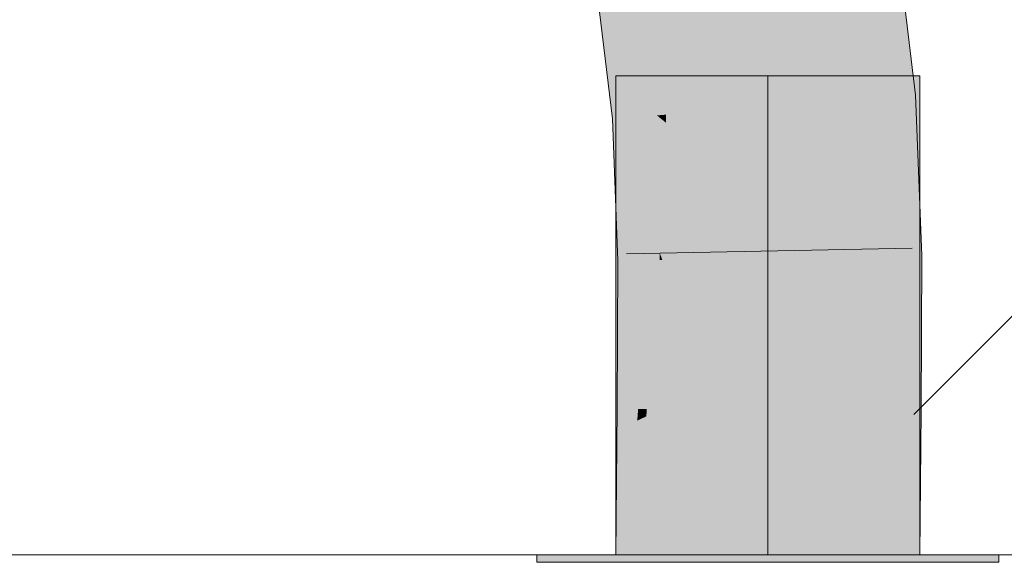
# Model space of a CAD drawing. Extents: x -620 to 300, y 62 to 1112.
# Tile 191 of 256: x 203.327 to 204.137, y 741.893 to 742.339. Entities that reach past the tile are written whole.
import ezdxf
from ezdxf.lldxf.tags import DXFTag

# ---------------------------------------------------------------- set-up
doc = ezdxf.new("R2010")
doc.units = 0
doc.layers.get('0').update_dxf_attribs({"lineweight": 13})
doc.layers.add('E_Detail_Linie_Text_Bem', color=7, linetype='Continuous', lineweight=13)
for name, color, linetype, lineweight, true_color in [('E_Detail_Wandschraffur', 7, 'Continuous', 5, 0xc0c0c0), ('E_Leerrohr 25-A06G9S0I8I', 7, 'Continuous', 9, 0xff8000), ('E_Leerrohr 25-Shading', 7, 'Continuous', 9, 0xff8000)]:
    doc.layers.add(name, color=color, linetype=linetype, lineweight=lineweight, true_color=true_color)
tags = doc.linetypes.add('fein_strichliert', pattern=[4, 1, -2, 1]).pattern_tags.tags
tags[8:9] = [DXFTag(74, 4), DXFTag(75, 0), DXFTag(340, '0'), DXFTag(46, 0.0), DXFTag(50, 0.0), DXFTag(44, 0.0), DXFTag(45, 0.0)]
tags[6:7] = [DXFTag(74, 4), DXFTag(75, 0), DXFTag(340, '0'), DXFTag(46, 0.0), DXFTag(50, 0.0), DXFTag(44, 0.0), DXFTag(45, 0.0)]
tags[4:5] = [DXFTag(74, 4), DXFTag(75, 0), DXFTag(340, '0'), DXFTag(46, 0.0), DXFTag(50, 0.0), DXFTag(44, 0.0), DXFTag(45, 0.0)]
tags = doc.linetypes.add('STRICHPUNKT2-A06G9S0J8I', pattern=[12.7, 6.35, -3.175, 0, -3.175]).pattern_tags.tags
tags[10:11] = [DXFTag(74, 4), DXFTag(75, 0), DXFTag(340, '0'), DXFTag(46, 0.0), DXFTag(50, 0.0), DXFTag(44, 0.0), DXFTag(45, 0.0)]
tags[8:9] = [DXFTag(74, 4), DXFTag(75, 0), DXFTag(340, '0'), DXFTag(46, 0.0), DXFTag(50, 0.0), DXFTag(44, 0.0), DXFTag(45, 0.0)]
tags[6:7] = [DXFTag(74, 4), DXFTag(75, 0), DXFTag(340, '0'), DXFTag(46, 0.0), DXFTag(50, 0.0), DXFTag(44, 0.0), DXFTag(45, 0.0)]
tags[4:5] = [DXFTag(74, 4), DXFTag(75, 0), DXFTag(340, '0'), DXFTag(46, 0.0), DXFTag(50, 0.0), DXFTag(44, 0.0), DXFTag(45, 0.0)]

# ---------------------------------------------------------------- blocks, each defined once
blk = doc.blocks.new('Shading-A06G9RJD8I', base_point=(167.93033, 740.8833))
at = {"layer": 'E_Leerrohr 25-Shading', "color": 31, "true_color": 0xfabd7f}
for points in [[(203.94495, 742.26776), (204.02782, 742.27423), (203.95535, 742.39014), (204.0127, 742.39893)], [(203.93762, 742.38739), (203.94186, 742.26752), (203.95535, 742.39014), (203.94495, 742.26776)], [(203.92532, 742.38556), (203.86269, 742.35608), (203.9397, 742.26733), (203.85919, 742.26099)], [(203.93292, 742.38672), (203.92532, 742.38556), (203.94186, 742.26752), (203.9397, 742.26733)], [(203.93292, 742.38672), (203.94186, 742.26752), (203.93837, 742.36627)], [(203.86269, 742.35608), (203.84116, 742.34595), (203.85919, 742.26099), (203.85159, 742.26038)], [(203.9397, 742.26733), (203.94276, 742.18628), (203.94186, 742.26752)], [(203.94186, 742.26752), (203.94276, 742.18628), (203.94495, 742.26776)], [(203.94276, 742.18628), (203.9444, 742.14301), (204.02782, 742.27423), (204.03278, 742.14447)], [(203.94276, 742.18628), (204.02782, 742.27423), (203.94495, 742.26776)], [(203.85919, 742.26099), (203.85159, 742.26038), (203.85907, 742.25433)], [(203.85907, 742.25433), (203.85159, 742.26038), (203.85687, 742.14148), (203.85603, 742.14148)], [(203.9397, 742.26733), (203.85919, 742.26099), (203.94276, 742.18628), (203.85907, 742.25433)], [(203.94276, 742.18628), (203.85907, 742.25433), (203.9416, 742.14294), (203.85687, 742.14148)], [(203.94276, 742.18628), (203.9416, 742.14294), (203.94325, 742.14294)], [(203.94276, 742.18628), (203.94325, 742.14294), (203.9444, 742.14301)], [(203.85603, 742.14148), (203.85555, 742.01886), (203.9416, 742.14294), (203.94194, 742.01831)], [(203.9416, 742.14294), (203.94194, 742.01831), (203.94325, 742.14294), (203.9431, 742.01831)], [(203.9431, 742.01831), (203.94392, 742.01831), (203.94325, 742.14294), (203.9444, 742.14301)], [(203.9444, 742.14301), (203.94392, 742.01831), (203.94652, 742.01825)], [(203.9444, 742.14301), (203.94652, 742.01825), (204.03278, 742.14447), (204.03232, 742.0177)], [(203.85439, 741.89905), (203.94276, 741.89905), (203.85555, 742.01886), (203.94392, 742.01831)], [(203.94392, 742.01831), (203.94276, 741.89905), (203.94652, 742.01825), (203.9482, 741.89905)], [(203.9482, 741.89905), (204.03116, 741.89905), (203.94652, 742.01825), (204.03232, 742.0177)]]:
    blk.add_solid(points, dxfattribs=at)
at = {"layer": 'E_Leerrohr 25-Shading', "color": 43, "true_color": 0xd7ab7f}
for points in [[(204.0127, 742.39893), (204.02782, 742.27423), (204.03578, 742.40247), (204.06189, 742.27692)], [(204.06189, 742.27692), (204.06432, 742.2771), (204.03578, 742.40247), (204.04887, 742.40448)], [(203.83441, 742.34943), (203.80177, 742.36658), (203.83878, 742.2594), (203.81509, 742.25751)], [(203.83693, 742.34814), (203.83441, 742.34943), (203.84267, 742.2597), (203.83878, 742.2594)], [(203.84267, 742.2597), (203.84645, 742.26001), (203.83693, 742.34814), (203.83922, 742.34692)], [(203.83922, 742.34692), (203.84645, 742.26001), (203.84059, 742.34619), (203.84932, 742.26019)], [(203.84932, 742.26019), (203.85159, 742.26038), (203.84059, 742.34619), (203.84116, 742.34595)], [(204.02782, 742.27423), (204.06776, 742.18732), (204.06189, 742.27692)], [(204.06776, 742.18732), (204.06432, 742.2771), (204.06189, 742.27692)], [(204.02782, 742.27423), (204.03278, 742.14447), (204.06776, 742.18732), (204.06938, 742.14508)], [(203.83878, 742.2594), (203.81509, 742.25751), (203.83572, 742.19904)], [(203.84267, 742.2597), (203.83878, 742.2594), (203.8401, 742.18665), (203.83572, 742.19904)], [(203.8401, 742.18665), (203.84492, 742.17297), (203.84267, 742.2597), (203.84645, 742.26001)], [(203.84645, 742.26001), (203.84492, 742.17297), (203.84932, 742.26019), (203.84933, 742.16046)], [(203.84932, 742.26019), (203.84933, 742.16046), (203.85159, 742.26038), (203.85385, 742.14764)], [(203.85385, 742.14764), (203.85603, 742.14148), (203.85159, 742.26038)], [(203.83572, 742.19904), (203.81509, 742.25751), (203.82059, 742.14087), (203.81776, 742.18542)], [(203.83572, 742.19904), (203.82059, 742.14087), (203.83276, 742.14111)], [(203.83276, 742.14111), (203.83849, 742.14117), (203.83572, 742.19904), (203.8401, 742.18665)], [(203.8401, 742.18665), (203.83849, 742.14117), (203.84492, 742.17297), (203.84435, 742.1413)], [(203.81776, 742.18542), (203.81943, 742.14087), (203.82059, 742.14087)], [(203.84492, 742.17297), (203.84435, 742.1413), (203.84933, 742.16046), (203.84933, 742.14136)], [(203.84933, 742.16046), (203.84933, 742.14136), (203.85385, 742.14764), (203.85397, 742.14148)], [(203.85397, 742.14148), (203.85603, 742.14148), (203.85385, 742.14764)], [(203.81943, 742.14087), (203.81892, 742.0191), (203.82059, 742.14087), (203.81975, 742.0191)], [(203.82059, 742.14087), (203.81975, 742.0191), (203.83276, 742.14111), (203.82062, 742.0191)], [(203.83276, 742.14111), (203.82062, 742.0191), (203.83849, 742.14117), (203.82819, 742.01904)], [(203.83849, 742.14117), (203.82819, 742.01904), (203.84435, 742.1413), (203.83615, 742.01898)], [(203.84435, 742.1413), (203.83615, 742.01898), (203.84933, 742.14136), (203.84325, 742.01898)], [(203.84325, 742.01898), (203.85555, 742.01886), (203.84933, 742.14136), (203.85603, 742.14148)], [(204.03232, 742.0177), (204.06892, 742.01746), (204.03278, 742.14447), (204.06938, 742.14508)], [(203.81892, 742.0191), (203.81876, 742.00171), (203.82062, 742.0191)], [(203.82062, 742.0191), (203.81876, 742.00171), (203.82819, 742.01904), (203.82697, 742.00555)], [(203.82819, 742.01904), (203.82697, 742.00555), (203.83615, 742.01898), (203.83543, 742.00946)], [(203.83615, 742.01898), (203.83543, 742.00946), (203.84325, 742.01898), (203.84291, 742.013)], [(203.83647, 741.89905), (203.85439, 741.89905), (203.84056, 741.97137), (203.85555, 742.01886)], [(203.84056, 741.97137), (203.85555, 742.01886), (203.84291, 742.013)], [(203.84291, 742.013), (203.85555, 742.01886), (203.84325, 742.01898)], [(204.03116, 741.89905), (204.06776, 741.89905), (204.03232, 742.0177), (204.06892, 742.01746)], [(203.81776, 741.89905), (203.8302, 741.93848), (203.82697, 742.00555), (203.83543, 742.00946)], [(203.83543, 742.00946), (203.8302, 741.93848), (203.84291, 742.013), (203.84056, 741.97137)], [(203.81776, 741.89905), (203.82697, 742.00555), (203.81783, 741.90521)], [(203.82697, 742.00555), (203.81876, 742.00171), (203.81783, 741.90521)], [(203.82729, 741.89905), (203.83647, 741.89905), (203.8302, 741.93848), (203.84056, 741.97137)], [(203.8302, 741.93848), (203.81776, 741.89905), (203.82729, 741.89905)]]:
    blk.add_solid(points, dxfattribs=at)
at = {"layer": 'E_Leerrohr 25-Shading', "color": 31, "true_color": 0xecb67f}
for points in [[(203.94276, 742.29303), (203.81776, 742.29303), (203.94276, 741.89905), (203.81776, 741.89905)], [(204.06776, 742.29303), (203.94276, 742.29303), (204.06776, 741.89905), (203.94276, 741.89905)], [(203.94276, 741.89905), (203.75276, 741.89905), (203.94276, 741.89301), (203.75276, 741.89301)], [(203.97527, 741.89905), (203.94276, 741.89905), (203.97527, 741.89301), (203.94276, 741.89301)], [(204.13277, 741.89301), (204.13277, 741.89905), (203.97527, 741.89301), (203.97527, 741.89905)]]:
    blk.add_solid(points, dxfattribs=at)
blk = doc.blocks.new('Referenz-A06G9S0O8I')
at = {"layer": 'E_Detail_Linie_Text_Bem', "linetype": 'Continuous', "ltscale": 0.13}
blk.add_line((246.0438, 741.89903), (198.06573, 741.89903), dxfattribs=at)
at = {"layer": 'E_Detail_Wandschraffur', "linetype": 'fein_strichliert', "ltscale": 0.13}
blk.add_line((204.06296, 742.01462), (205.00538, 742.95705), dxfattribs=at)
at = {"layer": 'E_Leerrohr 25-A06G9S0I8I', "linetype": 'Continuous', "ltscale": 0.13}
for p, q in [((204.06432, 742.27713), (204.04888, 742.40451)), ((203.81509, 742.25752), (203.80177, 742.36655)), ((203.81777, 742.29303), (203.81777, 741.89903)), ((203.89099, 742.29303), (203.81777, 742.29303)), ((203.99454, 742.29303), (203.89099, 742.29303)), ((204.06777, 742.29303), (203.99454, 742.29303)), ((204.06777, 741.89903), (204.06777, 742.29303)), ((204.06939, 742.1451), (204.06432, 742.27713)), ((203.81942, 742.14086), (203.81509, 742.25752)), ((204.06165, 742.15136), (203.8267, 742.14667)), ((203.81893, 742.01913), (203.81942, 742.14086)), ((204.06892, 742.01745), (204.06939, 742.1451)), ((203.81777, 741.89903), (203.81893, 742.01913)), ((204.06777, 741.89903), (204.06892, 742.01745)), ((203.75277, 741.89903), (203.75277, 741.89303)), ((203.86407, 741.89903), (203.75277, 741.89903)), ((203.89099, 741.89903), (203.81777, 741.89903)), ((204.06777, 741.89903), (203.81777, 741.89903)), ((204.02147, 741.89903), (203.86407, 741.89903)), ((203.99454, 741.89903), (203.89099, 741.89903)), ((204.06777, 741.89903), (203.99454, 741.89903)), ((204.13277, 741.89903), (204.02147, 741.89903)), ((204.13277, 741.89303), (204.13277, 741.89903)), ((203.86407, 741.89303), (203.75277, 741.89303)), ((204.02147, 741.89303), (203.86407, 741.89303)), ((204.13277, 741.89303), (204.02147, 741.89303))]:
    blk.add_line(p, q, dxfattribs=at)
at = {"layer": 'E_Leerrohr 25-A06G9S0I8I', "linetype": 'STRICHPUNKT2-A06G9S0J8I', "lineweight": 5, "ltscale": 0.13}
blk.add_line((203.94277, 741.89903), (203.94277, 742.29303), dxfattribs=at)

msp = doc.modelspace()

# ---------------------------------------------------------------- block references
at = {"color": 8, "lineweight": 25, "ltscale": 0.25, "true_color": 0x808080}
msp.add_blockref('Referenz-A06G9S0O8I', (0, 0), dxfattribs=at)
msp.add_blockref('Shading-A06G9RJD8I', (167.93033, 740.8833))

doc.saveas('drawing.dxf')
